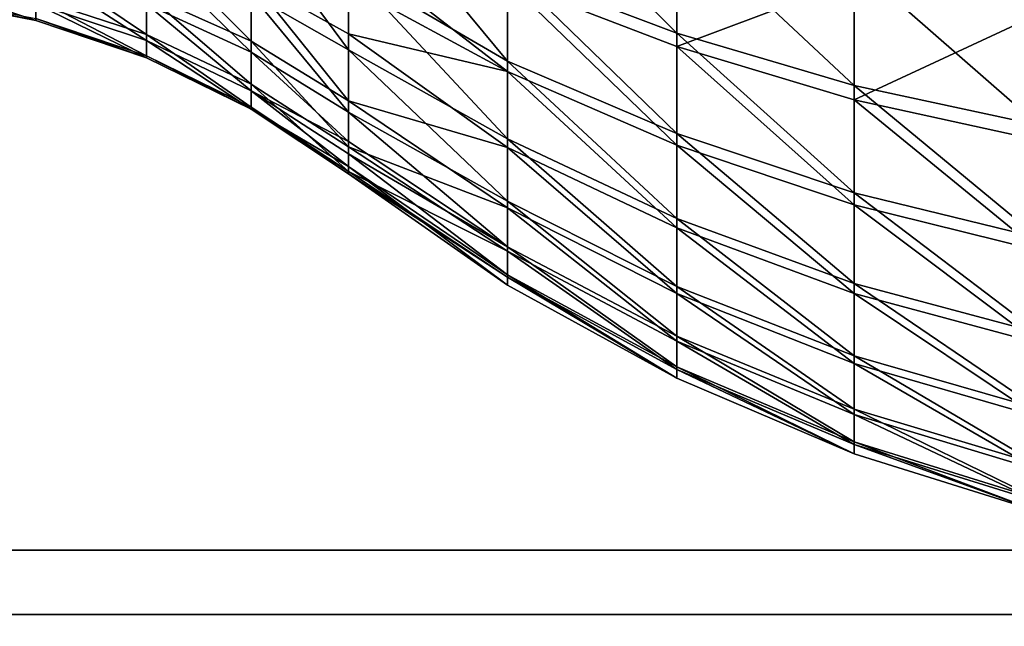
# Model space of a CAD drawing. Extents: x -118 to 117, y 0 to 85.
# Tile 52 of 132: x -29 to -6, y 15 to 29. Entities that reach past the tile are written whole.
import ezdxf

# ---------------------------------------------------------------- set-up
doc = ezdxf.new("R2010")
doc.units = 0
doc.header["$LTSCALE"] = 25.4
doc.layers.get('0').update_dxf_attribs({"color": 13, "linetype": 'CONTINUOUS'})

# ---------------------------------------------------------------- blocks, each defined once
blk = doc.blocks.new('ASSAM-4453_STL')
at = {"color": 18}
mesh = blk.add_polyface(dxfattribs=at)
corners = [(100, 16.979, 92.39), (-100, 64.551, 87.39), (-100, 16.979, 92.39), (-97.853, 84.979, 85.243), (97.853, 84.979, 85.243), (100, 64.551, 87.39)]
mesh.append_faces([[corners[k] for k in face] for face in [(0, 1, 2), (4, 0, 5)]], dxfattribs={"vtx0": -1, "color": 18})
mesh.append_faces([[corners[k] for k in face] for face in [(1, 0, 3), (3, 0, 4)]], dxfattribs={"vtx0": -1, "vtx1": -1, "color": 18})
mesh = blk.add_polyface(dxfattribs=at)
corners = [(-97.853, 84.979, 19.537), (-100, 16.979, 12.39), (-100, 64.551, 17.39), (100, 16.979, 12.39), (97.853, 84.979, 19.537), (100, 64.551, 17.39)]
mesh.append_faces([[corners[k] for k in face] for face in [(0, 1, 2), (3, 4, 5)]], dxfattribs={"vtx0": -1, "color": 18})
mesh.append_faces([[corners[k] for k in face] for face in [(1, 0, 3)]], dxfattribs={"vtx0": -1, "vtx1": -1, "color": 18})
mesh.append_faces([[corners[k] for k in face] for face in [(3, 0, 4)]], dxfattribs={"vtx0": -1, "vtx2": -1, "color": 18})
at = {"color": 7}
mesh = blk.add_polyface(dxfattribs=at)
corners = [(-96.502, 83.479, 83.893), (-100, 15.479, 91.04), (-100, 50.201, 87.39), (100, 15.479, 91.04), (96.502, 83.479, 83.893), (100, 50.201, 87.39)]
mesh.append_faces([[corners[k] for k in face] for face in [(0, 1, 2), (3, 4, 5)]], dxfattribs={"vtx0": -1, "color": 7})
mesh.append_faces([[corners[k] for k in face] for face in [(1, 0, 3)]], dxfattribs={"vtx0": -1, "vtx1": -1, "color": 7})
mesh.append_faces([[corners[k] for k in face] for face in [(3, 0, 4)]], dxfattribs={"vtx0": -1, "vtx2": -1, "color": 7})
mesh = blk.add_polyface(dxfattribs=at)
corners = [(100, 15.479, 13.741), (-100, 50.201, 17.39), (-100, 15.479, 13.741), (-96.502, 83.479, 20.888), (96.502, 83.479, 20.888), (100, 50.201, 17.39)]
mesh.append_faces([[corners[k] for k in face] for face in [(0, 1, 2), (4, 0, 5)]], dxfattribs={"vtx0": -1, "color": 7})
mesh.append_faces([[corners[k] for k in face] for face in [(1, 0, 3), (3, 0, 4)]], dxfattribs={"vtx0": -1, "vtx1": -1, "color": 7})
mesh = blk.add_polyface(dxfattribs=at)
corners = [(-17.652, 30.52, 70.025), (-21.363, 32.852, 68.701), (-17.652, 28.378, 67.695)]
mesh.append_faces([[corners[k] for k in face] for face in [(0, 1, 2)]], dxfattribs={"color": 7})
mesh = blk.add_polyface(dxfattribs=at)
corners = [(-21.363, 32.852, 68.701), (-21.363, 30.546, 66.317), (-17.652, 28.378, 67.695)]
mesh.append_faces([[corners[k] for k in face] for face in [(0, 1, 2)]], dxfattribs={"color": 7})
mesh = blk.add_polyface(dxfattribs=at)
corners = [(-13.706, 29.025, 71.597), (-17.652, 32.954, 72.048), (-17.652, 30.52, 70.025), (-13.706, 31.682, 73.805)]
mesh.append_faces([[corners[k] for k in face] for face in [(0, 1, 2), (1, 0, 3)]], dxfattribs={"vtx0": -1, "color": 7})
mesh = blk.add_polyface(dxfattribs=at)
corners = [(-13.706, 31.334, 32.167), (-17.652, 30.236, 35.967), (-17.652, 32.636, 33.903), (-13.706, 28.715, 34.42)]
mesh.append_faces([[corners[k] for k in face] for face in [(0, 1, 2), (1, 0, 3)]], dxfattribs={"vtx0": -1, "color": 7})
mesh = blk.add_polyface(dxfattribs=at)
corners = [(-21.363, 28.641, 63.601), (-23.631, 31.709, 65.356), (-23.631, 29.94, 62.834), (-21.363, 30.546, 66.317)]
mesh.append_faces([[corners[k] for k in face] for face in [(0, 1, 2), (1, 0, 3)]], dxfattribs={"vtx0": -1, "color": 7})
mesh = blk.add_polyface(dxfattribs=at)
corners = [(-9.564, 27.808, 72.876), (-13.706, 31.682, 73.805), (-13.706, 29.025, 71.597), (-9.564, 30.646, 75.236)]
mesh.append_faces([[corners[k] for k in face] for face in [(0, 1, 2), (1, 0, 3)]], dxfattribs={"vtx0": -1, "color": 7})
mesh = blk.add_polyface(dxfattribs=at)
corners = [(-23.631, 28.839, 45.044), (-26.076, 31.297, 42.967), (-23.631, 30.283, 42.323), (-26.076, 29.941, 45.522)]
mesh.append_faces([[corners[k] for k in face] for face in [(0, 1, 2), (1, 0, 3)]], dxfattribs={"vtx0": -1, "color": 7})
mesh = blk.add_polyface(dxfattribs=at)
corners = [(-9.564, 30.275, 30.754), (-13.706, 28.715, 34.42), (-13.706, 31.334, 32.167), (-9.564, 27.477, 33.161)]
mesh.append_faces([[corners[k] for k in face] for face in [(0, 1, 2), (1, 0, 3)]], dxfattribs={"vtx0": -1, "color": 7})
mesh = blk.add_polyface(dxfattribs=at)
corners = [(-23.631, 28.588, 60.066), (-26.076, 30.975, 62.224), (-26.076, 29.705, 59.625), (-23.631, 29.94, 62.834)]
mesh.append_faces([[corners[k] for k in face] for face in [(0, 1, 2), (1, 0, 3)]], dxfattribs={"vtx0": -1, "color": 7})
mesh = blk.add_polyface(dxfattribs=at)
corners = [(-21.363, 30.148, 39.896), (-21.363, 31.005, 38.862), (-17.652, 28.133, 38.331)]
mesh.append_faces([[corners[k] for k in face] for face in [(0, 1, 2)]], dxfattribs={"color": 7})
mesh = blk.add_polyface(dxfattribs=at)
corners = [(-21.363, 31.005, 38.862), (-17.652, 30.236, 35.967), (-17.652, 28.133, 38.331)]
mesh.append_faces([[corners[k] for k in face] for face in [(0, 1, 2)]], dxfattribs={"color": 7})
mesh = blk.add_polyface(dxfattribs=at)
corners = [(-26.076, 29.001, 48.257), (-28.657, 30.741, 45.869), (-26.076, 29.941, 45.522), (-28.657, 29.846, 48.475)]
mesh.append_faces([[corners[k] for k in face] for face in [(0, 1, 2), (1, 0, 3)]], dxfattribs={"vtx0": -1, "color": 7})
mesh = blk.add_polyface(dxfattribs=at)
corners = [(-5.267, 26.881, 73.851), (-9.564, 30.646, 75.236), (-9.564, 27.808, 72.876), (-5.267, 29.857, 76.325)]
mesh.append_faces([[corners[k] for k in face] for face in [(0, 1, 2), (1, 0, 3)]], dxfattribs={"vtx0": -1, "color": 7})
mesh = blk.add_polyface(dxfattribs=at)
corners = [(-26.076, 28.857, 56.86), (-28.657, 30.517, 59.305), (-28.657, 29.709, 56.671), (-26.076, 29.705, 59.625)]
mesh.append_faces([[corners[k] for k in face] for face in [(0, 1, 2), (1, 0, 3)]], dxfattribs={"vtx0": -1, "color": 7})
mesh = blk.add_polyface(dxfattribs=at)
corners = [(-17.652, 28.378, 67.695), (-21.363, 30.546, 66.317), (-17.652, 26.565, 65.101)]
mesh.append_faces([[corners[k] for k in face] for face in [(0, 1, 2)]], dxfattribs={"color": 7})
mesh = blk.add_polyface(dxfattribs=at)
corners = [(-21.363, 30.546, 66.317), (-21.363, 28.641, 63.601), (-17.652, 26.565, 65.101)]
mesh.append_faces([[corners[k] for k in face] for face in [(0, 1, 2)]], dxfattribs={"color": 7})
mesh = blk.add_polyface(dxfattribs=at)
corners = [(-13.706, 26.687, 69.054), (-17.652, 30.52, 70.025), (-17.652, 28.378, 67.695), (-13.706, 29.025, 71.597)]
mesh.append_faces([[corners[k] for k in face] for face in [(0, 1, 2), (1, 0, 3)]], dxfattribs={"vtx0": -1, "color": 7})
mesh = blk.add_polyface(dxfattribs=at)
corners = [(-28.657, 29.324, 53.943), (-31.329, 30.226, 56.556), (-31.329, 29.853, 53.91), (-28.657, 29.709, 56.671)]
mesh.append_faces([[corners[k] for k in face] for face in [(0, 1, 2), (1, 0, 3)]], dxfattribs={"vtx0": -1, "color": 7})
mesh = blk.add_polyface(dxfattribs=at)
corners = [(-21.363, 27.455, 44.443), (-23.631, 30.283, 42.323), (-21.363, 29.01, 41.513), (-23.631, 28.839, 45.044)]
mesh.append_faces([[corners[k] for k in face] for face in [(0, 1, 2), (1, 0, 3)]], dxfattribs={"vtx0": -1, "color": 7})
mesh = blk.add_polyface(dxfattribs=at)
corners = [(-23.631, 30.283, 42.323), (-21.363, 30.148, 39.896), (-21.363, 29.01, 41.513)]
mesh.append_faces([[corners[k] for k in face] for face in [(0, 1, 2)]], dxfattribs={"color": 7})
mesh = blk.add_polyface(dxfattribs=at)
corners = [(-21.363, 29.01, 41.513), (-21.363, 30.148, 39.896), (-17.652, 28.133, 38.331)]
mesh.append_faces([[corners[k] for k in face] for face in [(0, 1, 2)]], dxfattribs={"color": 7})
mesh = blk.add_polyface(dxfattribs=at)
corners = [(-13.706, 26.419, 37.001), (-17.652, 30.236, 35.967), (-13.706, 28.715, 34.42), (-17.652, 28.133, 38.331)]
mesh.append_faces([[corners[k] for k in face] for face in [(0, 1, 2), (1, 0, 3)]], dxfattribs={"vtx0": -1, "color": 7})
mesh = blk.add_polyface(dxfattribs=at)
corners = [(-5.267, 29.468, 29.678), (-9.564, 27.477, 33.161), (-9.564, 30.275, 30.754), (-5.267, 26.533, 32.201)]
mesh.append_faces([[corners[k] for k in face] for face in [(0, 1, 2), (1, 0, 3)]], dxfattribs={"vtx0": -1, "color": 7})
mesh = blk.add_polyface(dxfattribs=at)
corners = [(-28.657, 29.324, 53.943), (-31.329, 29.897, 51.239), (-28.657, 29.37, 51.188), (-31.329, 29.853, 53.91)]
mesh.append_faces([[corners[k] for k in face] for face in [(0, 1, 2), (1, 0, 3)]], dxfattribs={"vtx0": -1, "color": 7})
mesh = blk.add_polyface(dxfattribs=at)
corners = [(-23.631, 27.838, 47.957), (-26.076, 29.941, 45.522), (-23.631, 28.839, 45.044), (-26.076, 29.001, 48.257)]
mesh.append_faces([[corners[k] for k in face] for face in [(0, 1, 2), (1, 0, 3)]], dxfattribs={"vtx0": -1, "color": 7})
mesh = blk.add_polyface(dxfattribs=at)
corners = [(-21.363, 27.185, 60.62), (-23.631, 29.94, 62.834), (-23.631, 28.588, 60.066), (-21.363, 28.641, 63.601)]
mesh.append_faces([[corners[k] for k in face] for face in [(0, 1, 2), (1, 0, 3)]], dxfattribs={"vtx0": -1, "color": 7})
mesh = blk.add_polyface(dxfattribs=at)
corners = [(-26.076, 28.501, 51.105), (-28.657, 29.846, 48.475), (-26.076, 29.001, 48.257), (-28.657, 29.37, 51.188)]
mesh.append_faces([[corners[k] for k in face] for face in [(0, 1, 2), (1, 0, 3)]], dxfattribs={"vtx0": -1, "color": 7})
mesh = blk.add_polyface(dxfattribs=at)
corners = [(-26.076, 28.453, 53.997), (-28.657, 29.709, 56.671), (-28.657, 29.324, 53.943), (-26.076, 28.857, 56.86)]
mesh.append_faces([[corners[k] for k in face] for face in [(0, 1, 2), (1, 0, 3)]], dxfattribs={"vtx0": -1, "color": 7})
mesh = blk.add_polyface(dxfattribs=at)
corners = [(-23.631, 27.685, 57.121), (-26.076, 29.705, 59.625), (-26.076, 28.857, 56.86), (-23.631, 28.588, 60.066)]
mesh.append_faces([[corners[k] for k in face] for face in [(0, 1, 2), (1, 0, 3)]], dxfattribs={"vtx0": -1, "color": 7})
mesh = blk.add_polyface(dxfattribs=at)
corners = [(-26.076, 28.453, 53.997), (-28.657, 29.37, 51.188), (-26.076, 28.501, 51.105), (-28.657, 29.324, 53.943)]
mesh.append_faces([[corners[k] for k in face] for face in [(0, 1, 2), (1, 0, 3)]], dxfattribs={"vtx0": -1, "color": 7})
mesh = blk.add_polyface(dxfattribs=at)
corners = [(-23.631, 27.306, 50.991), (-26.076, 29.001, 48.257), (-23.631, 27.838, 47.957), (-26.076, 28.501, 51.105)]
mesh.append_faces([[corners[k] for k in face] for face in [(0, 1, 2), (1, 0, 3)]], dxfattribs={"vtx0": -1, "color": 7})
mesh = blk.add_polyface(dxfattribs=at)
corners = [(-21.363, 27.455, 44.443), (-21.363, 29.01, 41.513), (-17.652, 26.364, 40.955)]
mesh.append_faces([[corners[k] for k in face] for face in [(0, 1, 2)]], dxfattribs={"color": 7})
mesh = blk.add_polyface(dxfattribs=at)
corners = [(-21.363, 29.01, 41.513), (-17.652, 28.133, 38.331), (-17.652, 26.364, 40.955)]
mesh.append_faces([[corners[k] for k in face] for face in [(0, 1, 2)]], dxfattribs={"color": 7})
mesh = blk.add_polyface(dxfattribs=at)
corners = [(-9.564, 25.31, 70.16), (-13.706, 29.025, 71.597), (-13.706, 26.687, 69.054), (-9.564, 27.808, 72.876)]
mesh.append_faces([[corners[k] for k in face] for face in [(0, 1, 2), (1, 0, 3)]], dxfattribs={"vtx0": -1, "color": 7})
mesh = blk.add_polyface(dxfattribs=at)
corners = [(-23.631, 27.254, 54.071), (-26.076, 28.857, 56.86), (-26.076, 28.453, 53.997), (-23.631, 27.685, 57.121)]
mesh.append_faces([[corners[k] for k in face] for face in [(0, 1, 2), (1, 0, 3)]], dxfattribs={"vtx0": -1, "color": 7})
mesh = blk.add_polyface(dxfattribs=at)
corners = [(-21.363, 26.377, 47.58), (-23.631, 28.839, 45.044), (-21.363, 27.455, 44.443), (-23.631, 27.838, 47.957)]
mesh.append_faces([[corners[k] for k in face] for face in [(0, 1, 2), (1, 0, 3)]], dxfattribs={"vtx0": -1, "color": 7})
mesh = blk.add_polyface(dxfattribs=at)
corners = [(-9.564, 25.024, 35.918), (-13.706, 28.715, 34.42), (-9.564, 27.477, 33.161), (-13.706, 26.419, 37.001)]
mesh.append_faces([[corners[k] for k in face] for face in [(0, 1, 2), (1, 0, 3)]], dxfattribs={"vtx0": -1, "color": 7})
mesh = blk.add_polyface(dxfattribs=at)
corners = [(-23.631, 27.254, 54.071), (-26.076, 28.501, 51.105), (-23.631, 27.306, 50.991), (-26.076, 28.453, 53.997)]
mesh.append_faces([[corners[k] for k in face] for face in [(0, 1, 2), (1, 0, 3)]], dxfattribs={"vtx0": -1, "color": 7})
mesh = blk.add_polyface(dxfattribs=at)
corners = [(-21.363, 27.185, 60.62), (-23.631, 28.588, 60.066), (-21.363, 26.506, 58.613)]
mesh.append_faces([[corners[k] for k in face] for face in [(0, 1, 2)]], dxfattribs={"color": 7})
mesh = blk.add_polyface(dxfattribs=at)
corners = [(-23.631, 28.588, 60.066), (-23.631, 27.685, 57.121), (-21.363, 26.506, 58.613)]
mesh.append_faces([[corners[k] for k in face] for face in [(0, 1, 2)]], dxfattribs={"color": 7})
mesh = blk.add_polyface(dxfattribs=at)
corners = [(-17.652, 26.565, 65.101), (-21.363, 28.641, 63.601), (-17.652, 25.114, 62.289)]
mesh.append_faces([[corners[k] for k in face] for face in [(0, 1, 2)]], dxfattribs={"color": 7})
mesh = blk.add_polyface(dxfattribs=at)
corners = [(-21.363, 28.641, 63.601), (-21.363, 27.185, 60.62), (-17.652, 25.114, 62.289)]
mesh.append_faces([[corners[k] for k in face] for face in [(0, 1, 2)]], dxfattribs={"color": 7})
mesh = blk.add_polyface(dxfattribs=at)
corners = [(-13.706, 24.708, 66.222), (-17.652, 28.378, 67.695), (-17.652, 26.565, 65.101), (-13.706, 26.687, 69.054)]
mesh.append_faces([[corners[k] for k in face] for face in [(0, 1, 2), (1, 0, 3)]], dxfattribs={"vtx0": -1, "color": 7})
mesh = blk.add_polyface(dxfattribs=at)
corners = [(-13.706, 24.488, 39.865), (-17.652, 28.133, 38.331), (-13.706, 26.419, 37.001), (-17.652, 26.364, 40.955)]
mesh.append_faces([[corners[k] for k in face] for face in [(0, 1, 2), (1, 0, 3)]], dxfattribs={"vtx0": -1, "color": 7})
mesh = blk.add_polyface(dxfattribs=at)
corners = [(-21.363, 25.804, 50.848), (-23.631, 27.838, 47.957), (-21.363, 26.377, 47.58), (-23.631, 27.306, 50.991)]
mesh.append_faces([[corners[k] for k in face] for face in [(0, 1, 2), (1, 0, 3)]], dxfattribs={"vtx0": -1, "color": 7})
mesh = blk.add_polyface(dxfattribs=at)
corners = [(-5.267, 24.261, 71.003), (-9.564, 27.808, 72.876), (-9.564, 25.31, 70.16), (-5.267, 26.881, 73.851)]
mesh.append_faces([[corners[k] for k in face] for face in [(0, 1, 2), (1, 0, 3)]], dxfattribs={"vtx0": -1, "color": 7})
mesh = blk.add_polyface(dxfattribs=at)
corners = [(-23.631, 27.685, 57.121), (-23.631, 27.254, 54.071), (-21.363, 25.921, 55.851)]
mesh.append_faces([[corners[k] for k in face] for face in [(0, 1, 2)]], dxfattribs={"color": 7})
mesh = blk.add_polyface(dxfattribs=at)
corners = [(-21.363, 26.506, 58.613), (-23.631, 27.685, 57.121), (-21.363, 26.212, 57.449)]
mesh.append_faces([[corners[k] for k in face] for face in [(0, 1, 2)]], dxfattribs={"color": 7})
mesh = blk.add_polyface(dxfattribs=at)
corners = [(-21.363, 26.212, 57.449), (-23.631, 27.685, 57.121), (-21.363, 25.921, 55.851)]
mesh.append_faces([[corners[k] for k in face] for face in [(0, 1, 2)]], dxfattribs={"color": 7})
mesh = blk.add_polyface(dxfattribs=at)
corners = [(-21.363, 26.377, 47.58), (-21.363, 27.455, 44.443), (-17.652, 24.96, 43.792)]
mesh.append_faces([[corners[k] for k in face] for face in [(0, 1, 2)]], dxfattribs={"color": 7})
mesh = blk.add_polyface(dxfattribs=at)
corners = [(-21.363, 27.455, 44.443), (-17.652, 26.364, 40.955), (-17.652, 24.96, 43.792)]
mesh.append_faces([[corners[k] for k in face] for face in [(0, 1, 2)]], dxfattribs={"color": 7})
mesh = blk.add_polyface(dxfattribs=at)
corners = [(-5.267, 23.961, 35.093), (-9.564, 27.477, 33.161), (-5.267, 26.533, 32.201), (-9.564, 25.024, 35.918)]
mesh.append_faces([[corners[k] for k in face] for face in [(0, 1, 2), (1, 0, 3)]], dxfattribs={"vtx0": -1, "color": 7})
mesh = blk.add_polyface(dxfattribs=at)
corners = [(-21.363, 25.748, 54.164), (-23.631, 27.306, 50.991), (-21.363, 25.804, 50.848), (-23.631, 27.254, 54.071)]
mesh.append_faces([[corners[k] for k in face] for face in [(0, 1, 2), (1, 0, 3)]], dxfattribs={"vtx0": -1, "color": 7})
mesh = blk.add_polyface(dxfattribs=at)
corners = [(-21.363, 25.921, 55.851), (-21.363, 25.748, 54.164), (-17.652, 23.157, 53.056), (-23.631, 27.254, 54.071)]
mesh.append_faces([[corners[k] for k in face] for face in [(0, 1, 2)]], dxfattribs={"vtx0": -1, "color": 7})
mesh.append_faces([[corners[k] for k in face] for face in [(0, 3, 1)]], dxfattribs={"vtx2": -1, "color": 7})
mesh = blk.add_polyface(dxfattribs=at)
corners = [(-17.652, 25.114, 62.289), (-21.363, 27.185, 60.62), (-17.652, 24.051, 59.308)]
mesh.append_faces([[corners[k] for k in face] for face in [(0, 1, 2)]], dxfattribs={"color": 7})
mesh = blk.add_polyface(dxfattribs=at)
corners = [(-21.363, 27.185, 60.62), (-21.363, 26.506, 58.613), (-17.652, 24.051, 59.308)]
mesh.append_faces([[corners[k] for k in face] for face in [(0, 1, 2)]], dxfattribs={"color": 7})
mesh = blk.add_polyface(dxfattribs=at)
corners = [(-9.564, 23.196, 67.135), (-13.706, 26.687, 69.054), (-13.706, 24.708, 66.222), (-9.564, 25.31, 70.16)]
mesh.append_faces([[corners[k] for k in face] for face in [(0, 1, 2), (1, 0, 3)]], dxfattribs={"vtx0": -1, "color": 7})
mesh = blk.add_polyface(dxfattribs=at)
corners = [(-17.652, 24.051, 59.308), (-21.363, 26.506, 58.613), (-21.363, 26.212, 57.449)]
mesh.append_faces([[corners[k] for k in face] for face in [(0, 1, 2)]], dxfattribs={"color": 7})
mesh = blk.add_polyface(dxfattribs=at)
corners = [(-13.706, 23.124, 63.152), (-17.652, 26.565, 65.101), (-17.652, 25.114, 62.289), (-13.706, 24.708, 66.222)]
mesh.append_faces([[corners[k] for k in face] for face in [(0, 1, 2), (1, 0, 3)]], dxfattribs={"vtx0": -1, "color": 7})
mesh = blk.add_polyface(dxfattribs=at)
corners = [(-9.564, 22.961, 38.978), (-13.706, 26.419, 37.001), (-9.564, 25.024, 35.918), (-13.706, 24.488, 39.865)]
mesh.append_faces([[corners[k] for k in face] for face in [(0, 1, 2), (1, 0, 3)]], dxfattribs={"vtx0": -1, "color": 7})
mesh = blk.add_polyface(dxfattribs=at)
corners = [(-21.363, 25.804, 50.848), (-21.363, 26.377, 47.58), (-17.652, 23.947, 46.79)]
mesh.append_faces([[corners[k] for k in face] for face in [(0, 1, 2)]], dxfattribs={"color": 7})
mesh = blk.add_polyface(dxfattribs=at)
corners = [(-21.363, 26.377, 47.58), (-17.652, 24.96, 43.792), (-17.652, 23.947, 46.79)]
mesh.append_faces([[corners[k] for k in face] for face in [(0, 1, 2)]], dxfattribs={"color": 7})
mesh = blk.add_polyface(dxfattribs=at)
corners = [(-17.652, 24.051, 59.308), (-21.363, 26.212, 57.449), (-17.652, 23.395, 56.212)]
mesh.append_faces([[corners[k] for k in face] for face in [(0, 1, 2)]], dxfattribs={"color": 7})
mesh = blk.add_polyface(dxfattribs=at)
corners = [(-21.363, 26.212, 57.449), (-21.363, 25.921, 55.851), (-17.652, 23.395, 56.212)]
mesh.append_faces([[corners[k] for k in face] for face in [(0, 1, 2)]], dxfattribs={"color": 7})
mesh = blk.add_polyface(dxfattribs=at)
corners = [(-13.706, 22.956, 42.962), (-17.652, 26.364, 40.955), (-13.706, 24.488, 39.865), (-17.652, 24.96, 43.792)]
mesh.append_faces([[corners[k] for k in face] for face in [(0, 1, 2), (1, 0, 3)]], dxfattribs={"vtx0": -1, "color": 7})
mesh = blk.add_polyface(dxfattribs=at)
corners = [(-17.652, 23.395, 56.212), (-21.363, 25.921, 55.851), (-17.652, 23.157, 53.056)]
mesh.append_faces([[corners[k] for k in face] for face in [(0, 1, 2)]], dxfattribs={"color": 7})
mesh = blk.add_polyface(dxfattribs=at)
corners = [(-21.363, 25.748, 54.164), (-21.363, 25.804, 50.848), (-17.652, 23.342, 49.897)]
mesh.append_faces([[corners[k] for k in face] for face in [(0, 1, 2)]], dxfattribs={"color": 7})
mesh = blk.add_polyface(dxfattribs=at)
corners = [(-21.363, 25.804, 50.848), (-17.652, 23.947, 46.79), (-17.652, 23.342, 49.897)]
mesh.append_faces([[corners[k] for k in face] for face in [(0, 1, 2)]], dxfattribs={"color": 7})
mesh = blk.add_polyface(dxfattribs=at)
corners = [(-21.363, 25.748, 54.164), (-17.652, 23.342, 49.897), (-17.652, 23.157, 53.056)]
mesh.append_faces([[corners[k] for k in face] for face in [(0, 1, 2)]], dxfattribs={"color": 7})
mesh = blk.add_polyface(dxfattribs=at)
corners = [(-5.267, 22.044, 67.83), (-9.564, 25.31, 70.16), (-9.564, 23.196, 67.135), (-5.267, 24.261, 71.003)]
mesh.append_faces([[corners[k] for k in face] for face in [(0, 1, 2), (1, 0, 3)]], dxfattribs={"vtx0": -1, "color": 7})
mesh = blk.add_polyface(dxfattribs=at)
corners = [(-13.706, 21.964, 59.898), (-17.652, 25.114, 62.289), (-17.652, 24.051, 59.308), (-13.706, 23.124, 63.152)]
mesh.append_faces([[corners[k] for k in face] for face in [(0, 1, 2), (1, 0, 3)]], dxfattribs={"vtx0": -1, "color": 7})
mesh = blk.add_polyface(dxfattribs=at)
corners = [(-13.706, 21.85, 46.234), (-17.652, 24.96, 43.792), (-13.706, 22.956, 42.962), (-17.652, 23.947, 46.79)]
mesh.append_faces([[corners[k] for k in face] for face in [(0, 1, 2), (1, 0, 3)]], dxfattribs={"vtx0": -1, "color": 7})
mesh = blk.add_polyface(dxfattribs=at)
corners = [(-5.267, 21.798, 38.302), (-9.564, 25.024, 35.918), (-5.267, 23.961, 35.093), (-9.564, 22.961, 38.978)]
mesh.append_faces([[corners[k] for k in face] for face in [(0, 1, 2), (1, 0, 3)]], dxfattribs={"vtx0": -1, "color": 7})
mesh = blk.add_polyface(dxfattribs=at)
corners = [(-9.564, 21.504, 63.855), (-13.706, 24.708, 66.222), (-13.706, 23.124, 63.152), (-9.564, 23.196, 67.135)]
mesh.append_faces([[corners[k] for k in face] for face in [(0, 1, 2), (1, 0, 3)]], dxfattribs={"vtx0": -1, "color": 7})
mesh = blk.add_polyface(dxfattribs=at)
corners = [(-9.564, 21.324, 42.286), (-13.706, 24.488, 39.865), (-9.564, 22.961, 38.978), (-13.706, 22.956, 42.962)]
mesh.append_faces([[corners[k] for k in face] for face in [(0, 1, 2), (1, 0, 3)]], dxfattribs={"vtx0": -1, "color": 7})
mesh = blk.add_polyface(dxfattribs=at)
corners = [(-13.706, 21.247, 56.519), (-17.652, 24.051, 59.308), (-17.652, 23.395, 56.212), (-13.706, 21.964, 59.898)]
mesh.append_faces([[corners[k] for k in face] for face in [(0, 1, 2), (1, 0, 3)]], dxfattribs={"vtx0": -1, "color": 7})
mesh = blk.add_polyface(dxfattribs=at)
corners = [(-13.706, 21.19, 49.625), (-17.652, 23.947, 46.79), (-13.706, 21.85, 46.234), (-17.652, 23.342, 49.897)]
mesh.append_faces([[corners[k] for k in face] for face in [(0, 1, 2), (1, 0, 3)]], dxfattribs={"vtx0": -1, "color": 7})
mesh = blk.add_polyface(dxfattribs=at)
corners = [(-13.706, 20.988, 53.074), (-17.652, 23.395, 56.212), (-17.652, 23.157, 53.056), (-13.706, 21.247, 56.519)]
mesh.append_faces([[corners[k] for k in face] for face in [(0, 1, 2), (1, 0, 3)]], dxfattribs={"vtx0": -1, "color": 7})
mesh = blk.add_polyface(dxfattribs=at)
corners = [(-13.706, 20.988, 53.074), (-17.652, 23.342, 49.897), (-13.706, 21.19, 49.625), (-17.652, 23.157, 53.056)]
mesh.append_faces([[corners[k] for k in face] for face in [(0, 1, 2), (1, 0, 3)]], dxfattribs={"vtx0": -1, "color": 7})
mesh = blk.add_polyface(dxfattribs=at)
corners = [(-9.564, 20.264, 60.379), (-13.706, 23.124, 63.152), (-13.706, 21.964, 59.898), (-9.564, 21.504, 63.855)]
mesh.append_faces([[corners[k] for k in face] for face in [(0, 1, 2), (1, 0, 3)]], dxfattribs={"vtx0": -1, "color": 7})
mesh = blk.add_polyface(dxfattribs=at)
corners = [(-5.267, 20.27, 64.391), (-9.564, 23.196, 67.135), (-9.564, 21.504, 63.855), (-5.267, 22.044, 67.83)]
mesh.append_faces([[corners[k] for k in face] for face in [(0, 1, 2), (1, 0, 3)]], dxfattribs={"vtx0": -1, "color": 7})
mesh = blk.add_polyface(dxfattribs=at)
corners = [(-9.564, 20.142, 45.782), (-13.706, 22.956, 42.962), (-9.564, 21.324, 42.286), (-13.706, 21.85, 46.234)]
mesh.append_faces([[corners[k] for k in face] for face in [(0, 1, 2), (1, 0, 3)]], dxfattribs={"vtx0": -1, "color": 7})
mesh = blk.add_polyface(dxfattribs=at)
corners = [(-5.267, 20.081, 41.771), (-9.564, 22.961, 38.978), (-5.267, 21.798, 38.302), (-9.564, 21.324, 42.286)]
mesh.append_faces([[corners[k] for k in face] for face in [(0, 1, 2), (1, 0, 3)]], dxfattribs={"vtx0": -1, "color": 7})
mesh = blk.add_polyface(dxfattribs=at)
corners = [(-9.564, 19.499, 56.769), (-13.706, 21.964, 59.898), (-13.706, 21.247, 56.519), (-9.564, 20.264, 60.379)]
mesh.append_faces([[corners[k] for k in face] for face in [(0, 1, 2), (1, 0, 3)]], dxfattribs={"vtx0": -1, "color": 7})
mesh = blk.add_polyface(dxfattribs=at)
corners = [(-9.564, 19.438, 49.405), (-13.706, 21.85, 46.234), (-9.564, 20.142, 45.782), (-13.706, 21.19, 49.625)]
mesh.append_faces([[corners[k] for k in face] for face in [(0, 1, 2), (1, 0, 3)]], dxfattribs={"vtx0": -1, "color": 7})
mesh = blk.add_polyface(dxfattribs=at)
corners = [(-5.267, 18.97, 60.745), (-9.564, 21.504, 63.855), (-9.564, 20.264, 60.379), (-5.267, 20.27, 64.391)]
mesh.append_faces([[corners[k] for k in face] for face in [(0, 1, 2), (1, 0, 3)]], dxfattribs={"vtx0": -1, "color": 7})
mesh = blk.add_polyface(dxfattribs=at)
corners = [(-9.564, 19.222, 53.089), (-13.706, 21.247, 56.519), (-13.706, 20.988, 53.074), (-9.564, 19.499, 56.769)]
mesh.append_faces([[corners[k] for k in face] for face in [(0, 1, 2), (1, 0, 3)]], dxfattribs={"vtx0": -1, "color": 7})
mesh = blk.add_polyface(dxfattribs=at)
corners = [(-9.564, 19.222, 53.089), (-13.706, 21.19, 49.625), (-9.564, 19.438, 49.405), (-13.706, 20.988, 53.074)]
mesh.append_faces([[corners[k] for k in face] for face in [(0, 1, 2), (1, 0, 3)]], dxfattribs={"vtx0": -1, "color": 7})
mesh = blk.add_polyface(dxfattribs=at)
corners = [(-5.267, 18.842, 45.438), (-9.564, 21.324, 42.286), (-5.267, 20.081, 41.771), (-9.564, 20.142, 45.782)]
mesh.append_faces([[corners[k] for k in face] for face in [(0, 1, 2), (1, 0, 3)]], dxfattribs={"vtx0": -1, "color": 7})
mesh = blk.add_polyface(dxfattribs=at)
corners = [(-5.267, 18.168, 56.959), (-9.564, 20.264, 60.379), (-9.564, 19.499, 56.769), (-5.267, 18.97, 60.745)]
mesh.append_faces([[corners[k] for k in face] for face in [(0, 1, 2), (1, 0, 3)]], dxfattribs={"vtx0": -1, "color": 7})
mesh = blk.add_polyface(dxfattribs=at)
corners = [(-5.267, 18.103, 49.236), (-9.564, 20.142, 45.782), (-5.267, 18.842, 45.438), (-9.564, 19.438, 49.405)]
mesh.append_faces([[corners[k] for k in face] for face in [(0, 1, 2), (1, 0, 3)]], dxfattribs={"vtx0": -1, "color": 7})
mesh = blk.add_polyface(dxfattribs=at)
corners = [(-5.267, 17.877, 53.1), (-9.564, 19.499, 56.769), (-9.564, 19.222, 53.089), (-5.267, 18.168, 56.959)]
mesh.append_faces([[corners[k] for k in face] for face in [(0, 1, 2), (1, 0, 3)]], dxfattribs={"vtx0": -1, "color": 7})
mesh = blk.add_polyface(dxfattribs=at)
corners = [(-5.267, 17.877, 53.1), (-9.564, 19.438, 49.405), (-5.267, 18.103, 49.236), (-9.564, 19.222, 53.089)]
mesh.append_faces([[corners[k] for k in face] for face in [(0, 1, 2), (1, 0, 3)]], dxfattribs={"vtx0": -1, "color": 7})
at = {"color": 18}
mesh = blk.add_polyface(dxfattribs=at)
corners = [(115, 6.979, 98.39), (-115, 16.979, 98.39), (-115, 6.979, 98.39), (115, 16.979, 98.39)]
mesh.append_faces([[corners[k] for k in face] for face in [(0, 1, 2), (1, 0, 3)]], dxfattribs={"vtx0": -1, "color": 18})
mesh = blk.add_polyface(dxfattribs=at)
corners = [(115, 16.979, 6.39), (-115, 6.979, 6.39), (-115, 16.979, 6.39), (115, 6.979, 6.39)]
mesh.append_faces([[corners[k] for k in face] for face in [(0, 1, 2), (1, 0, 3)]], dxfattribs={"vtx0": -1, "color": 18})
mesh = blk.add_polyface(dxfattribs=at)
corners = [(-115, 16.979, 6.39), (-100, 16.979, 12.39), (115, 16.979, 6.39), (-101.913, 16.979, 12.771), (-103.536, 16.979, 13.855), (-104.619, 16.979, 15.477), (-105, 16.979, 17.39), (-115, 16.979, 98.39), (-105, 16.979, 87.39), (-104.33, 16.979, 89.89), (-102.5, 16.979, 91.72), (-100, 16.979, 92.39), (100, 16.979, 92.39), (105, 16.979, 17.39), (115, 16.979, 98.39), (104.619, 16.979, 15.477), (103.536, 16.979, 13.855), (101.913, 16.979, 12.771), (100, 16.979, 12.39), (105, 16.979, 87.39), (104.619, 16.979, 89.304), (103.536, 16.979, 90.926), (101.913, 16.979, 92.01)]
mesh.append_faces([[corners[k] for k in face] for face in [(0, 1, 2), (1, 0, 3), (3, 0, 4), (4, 0, 5), (5, 0, 6), (6, 7, 8), (8, 7, 9), (9, 7, 10), (10, 7, 11), (11, 7, 12), (2, 13, 14), (13, 2, 15), (15, 2, 16), (16, 2, 17), (17, 2, 18), (18, 2, 1), (14, 12, 7)]], dxfattribs={"vtx0": -1, "vtx1": -1, "color": 18})
mesh.append_faces([[corners[k] for k in face] for face in [(6, 0, 7), (14, 13, 19), (14, 19, 20), (14, 20, 21), (14, 21, 22), (14, 22, 12)]], dxfattribs={"vtx0": -1, "vtx2": -1, "color": 18})
mesh = blk.add_polyface(dxfattribs=at)
corners = [(113.5, 15.479, 96.89), (-113.5, 6.979, 96.89), (-113.5, 15.479, 96.89), (113.5, 6.979, 96.89)]
mesh.append_faces([[corners[k] for k in face] for face in [(0, 1, 2), (1, 0, 3)]], dxfattribs={"vtx0": -1, "color": 18})
mesh = blk.add_polyface(dxfattribs=at)
corners = [(113.5, 6.979, 7.89), (-113.5, 15.479, 7.89), (-113.5, 6.979, 7.89), (113.5, 15.479, 7.89)]
mesh.append_faces([[corners[k] for k in face] for face in [(0, 1, 2), (1, 0, 3)]], dxfattribs={"vtx0": -1, "color": 18})
mesh = blk.add_polyface(dxfattribs=at)
corners = [(113.5, 15.479, 7.89), (100, 15.479, 13.741), (-113.5, 15.479, 7.89), (101.397, 15.479, 14.019), (102.581, 15.479, 14.81), (103.372, 15.479, 15.994), (103.649, 15.479, 17.39), (113.5, 15.479, 96.89), (103.649, 15.479, 87.39), (103.372, 15.479, 88.787), (102.581, 15.479, 89.971), (101.397, 15.479, 90.762), (100, 15.479, 91.04), (-100, 15.479, 91.04), (-103.649, 15.479, 17.39), (-113.5, 15.479, 96.89), (-103.16, 15.479, 15.566), (-101.825, 15.479, 14.23), (-100, 15.479, 13.741), (-103.649, 15.479, 87.39), (-103.16, 15.479, 89.215), (-101.825, 15.479, 90.551)]
mesh.append_faces([[corners[k] for k in face] for face in [(0, 1, 2), (1, 0, 3), (3, 0, 4), (4, 0, 5), (5, 0, 6), (6, 7, 8), (8, 7, 9), (9, 7, 10), (10, 7, 11), (11, 7, 12), (12, 7, 13), (2, 14, 15), (14, 2, 16), (16, 2, 17), (17, 2, 18), (18, 2, 1), (15, 13, 7)]], dxfattribs={"vtx0": -1, "vtx1": -1, "color": 18})
mesh.append_faces([[corners[k] for k in face] for face in [(6, 0, 7), (15, 14, 19), (15, 19, 20), (15, 20, 21), (15, 21, 13)]], dxfattribs={"vtx0": -1, "vtx2": -1, "color": 18})

msp = doc.modelspace()

# ---------------------------------------------------------------- block references
at = {"color": 0}
msp.add_blockref('ASSAM-4453_STL', (0, 0), dxfattribs=at)

doc.saveas('drawing.dxf')
